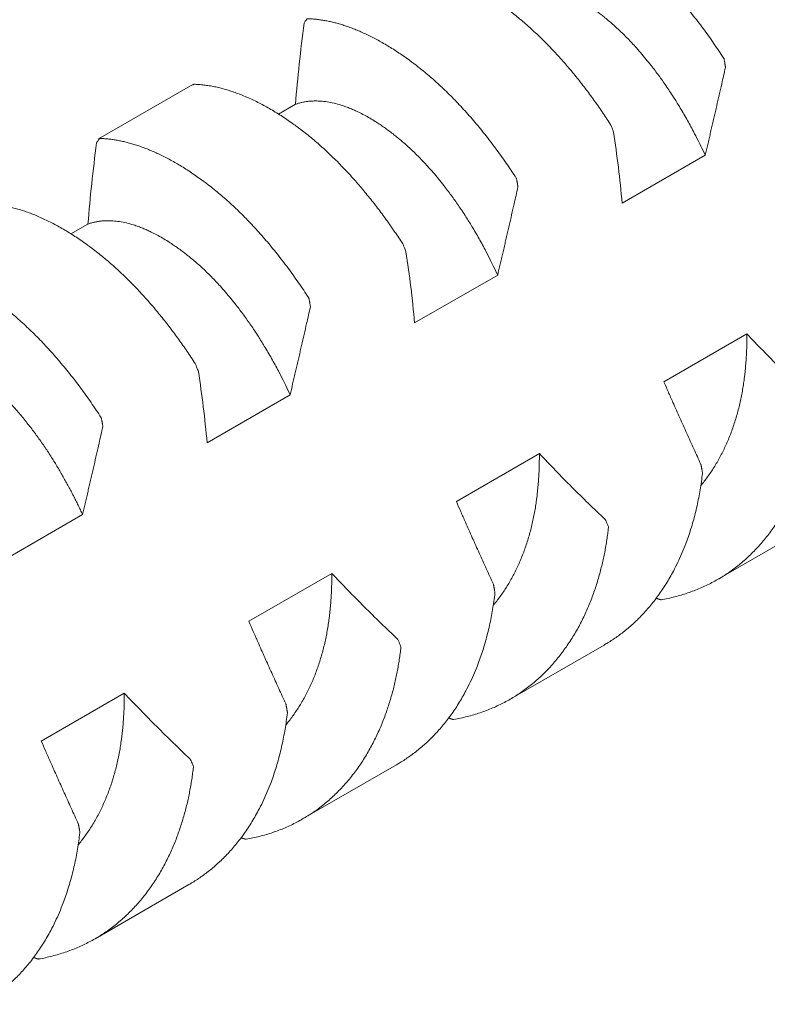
# Model space of a CAD drawing. Header units: millimetres. Extents: x 0 to 594, y 0 to 420.
# Tile 80 of 83: x 518.51 to 523.6, y 375.27 to 381.99. Entities that reach past the tile are written whole.
import ezdxf

# ---------------------------------------------------------------- set-up
doc = ezdxf.new("R2010")
doc.units = ezdxf.units.MM
doc.linetypes.add('K5LT_THIN', pattern=[0])
doc.layers.add('Системный слой', color=7, linetype='Continuous')

# ---------------------------------------------------------------- blocks, each defined once
blk = doc.blocks.new('U3')
at = {"layer": 'Системный слой', "color": 7, "linetype": 'K5LT_THIN', "lineweight": 18}
for p, q in [((519.0462, 381.1733), (519.6889, 381.5444)), ((520.388, 381.4088), (520.2727, 381.3423)), ((523.1802, 381.0613), (522.6145, 380.7347)), ((518.9738, 380.5923), (518.8585, 380.5258)), ((521.2003, 379.9182), (521.766, 380.2448)), ((523.4643, 379.8437), (522.8986, 379.5171)), ((519.7861, 379.1017), (520.3518, 379.4283)), ((522.05, 379.0272), (521.4844, 378.7006)), ((518.3719, 378.2852), (518.9375, 378.6118)), ((523.2651, 378.1692), (523.9052, 378.5387)), ((520.6358, 378.2107), (520.0701, 377.8841)), ((521.8509, 377.3527), (522.491, 377.7222)), ((519.2216, 377.3942), (518.6559, 377.0676)), ((520.4367, 376.5362), (521.0768, 376.9057)), ((519.0225, 375.7197), (519.6625, 376.0893))]:
    blk.add_line(p, q, dxfattribs=at)
for points, knots in [([(523.307, 381.7213), (523.2957, 381.7389), (523.2727, 381.7739), (523.2378, 381.8254), (523.2021, 381.876), (523.1659, 381.9258), (523.1291, 381.9746), (523.0918, 382.0224), (523.0539, 382.0691), (523.0158, 382.1146), (522.9772, 382.1587), (522.9385, 382.2016), (522.8995, 382.243), (522.8603, 382.283), (522.821, 382.3216), (522.7817, 382.3586), (522.7423, 382.3942), (522.7029, 382.4283), (522.6637, 382.4607), (522.6279, 382.4889), (522.6019, 382.5086), (522.5761, 382.5277), (522.547, 382.5486), (522.5083, 382.5752), (522.4698, 382.6003), (522.4317, 382.624), (522.3939, 382.6462), (522.3567, 382.6668), (522.32, 382.686), (522.2841, 382.7035), (522.249, 382.7194), (522.2148, 382.7339), (522.1813, 382.7469), (522.1487, 382.7585), (522.1167, 382.7689), (522.0854, 382.7779), (522.0547, 382.7858), (522.0247, 382.7924), (521.9953, 382.7979), (521.9666, 382.8023), (521.9384, 382.8056), (521.9108, 382.8079), (521.8927, 382.8087), (521.8838, 382.809)], [0, 0, 0, 0, 0.02634, 0.052775, 0.079301, 0.105956, 0.132697, 0.159533, 0.186399, 0.213259, 0.240091, 0.266892, 0.293663, 0.320386, 0.347081, 0.373754, 0.400414, 0.427032, 0.453584, 0.479965, 0.499738, 0.506229, 0.532478, 0.558829, 0.585011, 0.611012, 0.636668, 0.662151, 0.687116, 0.711701, 0.735673, 0.75939, 0.782546, 0.805391, 0.827824, 0.850167, 0.872198, 0.894026, 0.915535, 0.936929, 0.958083, 0.979105, 1, 1, 1, 1]), ([(521.1097, 382.362), (521.121, 382.3617), (521.144, 382.3606), (521.1789, 382.3572), (521.2145, 382.3522), (521.2508, 382.3456), (521.2876, 382.3372), (521.3249, 382.3272), (521.3627, 382.3156), (521.4009, 382.3024), (521.4394, 382.2875), (521.4782, 382.2711), (521.5172, 382.2532), (521.5564, 382.2337), (521.5957, 382.2128), (521.635, 382.1905), (521.6744, 382.1668), (521.7138, 382.1418), (521.753, 382.1155), (521.7888, 382.0904), (521.8147, 382.0714), (521.8406, 382.052), (521.8697, 382.0296), (521.9084, 381.9984), (521.9469, 381.9659), (521.985, 381.9323), (522.0228, 381.8976), (522.06, 381.8619), (522.0967, 381.8255), (522.1326, 381.7885), (522.1677, 381.751), (522.2019, 381.7131), (522.2354, 381.6749), (522.268, 381.6363), (522.3, 381.5974), (522.3313, 381.5582), (522.362, 381.5185), (522.392, 381.4786), (522.4214, 381.4383), (522.4501, 381.3978), (522.4783, 381.357), (522.5059, 381.316), (522.524, 381.2883), (522.5329, 381.2744)], [0, 0, 0, 0, 0.02634, 0.052775, 0.079301, 0.105956, 0.132697, 0.159533, 0.186399, 0.213259, 0.240091, 0.266892, 0.293663, 0.320386, 0.347081, 0.373754, 0.400414, 0.427032, 0.453584, 0.479965, 0.499738, 0.506229, 0.532478, 0.558829, 0.585011, 0.611012, 0.636668, 0.662151, 0.687116, 0.711701, 0.735673, 0.75939, 0.782546, 0.805391, 0.827824, 0.850167, 0.872198, 0.894026, 0.915535, 0.936929, 0.958083, 0.979105, 1, 1, 1, 1]), ([(521.8022, 382.2253), (521.8093, 382.2278), (521.8237, 382.2325), (521.8459, 382.2382), (521.8686, 382.2427), (521.8919, 382.2459), (521.9166, 382.2478), (521.9435, 382.2484), (521.9775, 382.2471), (522.0181, 382.2425), (522.0648, 382.2334), (522.1076, 382.2216), (522.1452, 382.2089), (522.176, 382.197), (522.2051, 382.1846), (522.2366, 382.1699), (522.2716, 382.152), (522.3102, 382.1304), (522.3459, 382.1086), (522.3785, 382.0873), (522.408, 382.067), (522.4377, 382.0456), (522.4654, 382.0246), (522.4853, 382.009), (522.5052, 381.9929), (522.527, 381.9747), (522.5567, 381.9489), (522.5862, 381.9219), (522.6156, 381.8939), (522.6447, 381.8648), (522.6737, 381.8347), (522.7055, 381.8004), (522.7399, 381.7614), (522.7766, 381.7178), (522.8094, 381.6768), (522.8384, 381.6391), (522.8637, 381.6051), (522.8883, 381.5709), (522.9129, 381.5355), (522.9383, 381.4979), (522.9691, 381.4505), (523.0082, 381.3877), (523.0537, 381.3098), (523.096, 381.2321), (523.1278, 381.1703), (523.1545, 381.1161), (523.1704, 381.0825), (523.1802, 381.0613)], [0, 0, 0, 0, 0.019411, 0.038863, 0.058341, 0.077822, 0.097283, 0.118879, 0.142628, 0.177154, 0.211649, 0.246143, 0.269832, 0.291356, 0.31072, 0.330082, 0.35587, 0.381654, 0.407442, 0.426765, 0.446068, 0.465342, 0.484619, 0.499997, 0.503892, 0.523184, 0.542465, 0.561714, 0.580941, 0.600162, 0.619369, 0.638567, 0.663868, 0.688907, 0.713692, 0.731833, 0.74972, 0.767241, 0.784651, 0.803214, 0.823048, 0.853533, 0.892434, 0.93014, 0.957299, 0.973195, 1, 1, 1, 1]), ([(520.4627, 381.9857), (520.4613, 381.9837), (520.4568, 381.9774), (520.4508, 381.9686), (520.4472, 381.9619)], [0.4502849, 0.4502849, 0.4502849, 0.4502849, 0.6666667, 0.9852484, 0.9852484, 0.9852484, 0.9852484]), ([(520.4696, 381.9925), (520.4676, 381.9925), (520.4663, 381.9907), (520.4636, 381.9869), (520.4627, 381.9857)], [0, 0, 0, 0, 0.3333333, 0.4502849, 0.4502849, 0.4502849, 0.4502849]), ([(521.8928, 380.9048), (521.8814, 380.9224), (521.8585, 380.9574), (521.8235, 381.0089), (521.7879, 381.0595), (521.7517, 381.1093), (521.7149, 381.1582), (521.6775, 381.206), (521.6397, 381.2526), (521.6015, 381.2981), (521.563, 381.3422), (521.5242, 381.3851), (521.4852, 381.4265), (521.4461, 381.4665), (521.4068, 381.5051), (521.3674, 381.5421), (521.328, 381.5777), (521.2887, 381.6118), (521.2495, 381.6442), (521.2137, 381.6724), (521.1877, 381.6921), (521.1618, 381.7112), (521.1328, 381.7321), (521.0941, 381.7587), (521.0556, 381.7838), (521.0175, 381.8075), (520.9797, 381.8297), (520.9425, 381.8503), (520.9058, 381.8695), (520.8699, 381.887), (520.8348, 381.9029), (520.8006, 381.9174), (520.7671, 381.9304), (520.7344, 381.942), (520.7025, 381.9524), (520.6712, 381.9614), (520.6405, 381.9693), (520.6105, 381.9759), (520.5811, 381.9814), (520.5524, 381.9858), (520.5242, 381.9891), (520.4966, 381.9914), (520.4785, 381.9922), (520.4696, 381.9925)], [0, 0, 0, 0, 0.02634, 0.052775, 0.079301, 0.105956, 0.132697, 0.159533, 0.186399, 0.213258, 0.240091, 0.266892, 0.293663, 0.320386, 0.347081, 0.373754, 0.400413, 0.427032, 0.453584, 0.479965, 0.499738, 0.506229, 0.532478, 0.558829, 0.585011, 0.611012, 0.636668, 0.662151, 0.687116, 0.711701, 0.735673, 0.75939, 0.782546, 0.805391, 0.827824, 0.850167, 0.872198, 0.894026, 0.915535, 0.936929, 0.958083, 0.979105, 1, 1, 1, 1]), ([(523.318, 381.6597), (523.3188, 381.6606), (523.3184, 381.6629), (523.3177, 381.6671), (523.3168, 381.6723), (523.3159, 381.6779), (523.315, 381.6827), (523.3142, 381.6874), (523.3133, 381.6926), (523.3122, 381.6992), (523.3107, 381.7073), (523.3094, 381.7145), (523.3088, 381.7181), (523.3087, 381.7187), (523.307, 381.7213)], [0.0207323, 0.0207323, 0.0207323, 0.0207323, 0.0428737, 0.0907079, 0.1467335, 0.1992062, 0.2507096, 0.2970704, 0.3612246, 0.4410487, 0.5612865, 0.7459761, 0.9001477, 1, 1, 1, 1]), ([(523.1802, 381.0613), (523.186, 381.086), (523.1947, 381.1231), (523.2063, 381.1729), (523.215, 381.2104), (523.2237, 381.2479), (523.2324, 381.2854), (523.2411, 381.323), (523.2497, 381.3605), (523.2612, 381.4105), (523.2755, 381.4727), (523.2954, 381.56), (523.3095, 381.6223), (523.318, 381.6597)], [0, 0, 0, 0, 0.123718, 0.186012, 0.249454, 0.311365, 0.374222, 0.437076, 0.499829, 0.562449, 0.68732, 0.812104, 1, 1, 1, 1]), ([(519.6913, 381.5402), (519.6913, 381.5403), (519.692, 381.5418), (519.693, 381.5439), (519.6937, 381.5453), (519.6938, 381.5456), (519.6955, 381.5455)], [0.5459292, 0.5459292, 0.5459292, 0.5459292, 0.5612897, 0.7459801, 0.9001506, 1, 1, 1, 1]), ([(519.6955, 381.5455), (519.7068, 381.5452), (519.7297, 381.5441), (519.7647, 381.5407), (519.8003, 381.5357), (519.8366, 381.5291), (519.8734, 381.5207), (519.9107, 381.5108), (519.9485, 381.4991), (519.9867, 381.4859), (520.0252, 381.471), (520.064, 381.4546), (520.103, 381.4367), (520.1422, 381.4172), (520.1814, 381.3963), (520.2208, 381.374), (520.2602, 381.3503), (520.2996, 381.3253), (520.3388, 381.299), (520.3746, 381.2739), (520.4005, 381.2549), (520.4264, 381.2355), (520.4555, 381.2131), (520.4942, 381.1819), (520.5327, 381.1494), (520.5708, 381.1158), (520.6085, 381.0811), (520.6458, 381.0454), (520.6825, 381.009), (520.7183, 380.972), (520.7535, 380.9345), (520.7877, 380.8966), (520.8212, 380.8584), (520.8538, 380.8198), (520.8858, 380.7809), (520.9171, 380.7417), (520.9478, 380.702), (520.9778, 380.6621), (521.0072, 380.6218), (521.0359, 380.5813), (521.0641, 380.5405), (521.0916, 380.4995), (521.1097, 380.4718), (521.1187, 380.4579)], [0, 0, 0, 0, 0.02634, 0.052775, 0.079301, 0.105956, 0.132697, 0.159533, 0.186399, 0.213258, 0.240091, 0.266892, 0.293663, 0.320386, 0.347081, 0.373754, 0.400414, 0.427032, 0.453584, 0.479965, 0.499738, 0.506229, 0.532478, 0.558829, 0.585011, 0.611012, 0.636668, 0.662151, 0.687116, 0.711701, 0.735673, 0.75939, 0.782546, 0.805391, 0.827824, 0.850167, 0.872198, 0.894026, 0.915535, 0.936929, 0.958083, 0.979105, 1, 1, 1, 1]), ([(520.388, 381.4088), (520.3951, 381.4113), (520.4095, 381.416), (520.4316, 381.4217), (520.4544, 381.4262), (520.4777, 381.4294), (520.5023, 381.4313), (520.5293, 381.4319), (520.5633, 381.4306), (520.6039, 381.426), (520.6506, 381.4169), (520.6934, 381.4051), (520.7309, 381.3924), (520.7618, 381.3805), (520.7909, 381.3681), (520.8224, 381.3534), (520.8574, 381.3355), (520.896, 381.3139), (520.9317, 381.2921), (520.9643, 381.2708), (520.9938, 381.2505), (521.0235, 381.2291), (521.0512, 381.2081), (521.071, 381.1925), (521.0909, 381.1764), (521.1128, 381.1582), (521.1425, 381.1324), (521.172, 381.1054), (521.2014, 381.0774), (521.2305, 381.0483), (521.2595, 381.0183), (521.2913, 380.9839), (521.3257, 380.9449), (521.3624, 380.9013), (521.3952, 380.8603), (521.4242, 380.8226), (521.4495, 380.7886), (521.4741, 380.7544), (521.4987, 380.719), (521.5241, 380.6814), (521.5549, 380.634), (521.594, 380.5712), (521.6395, 380.4933), (521.6818, 380.4156), (521.7135, 380.3538), (521.7403, 380.2996), (521.7562, 380.266), (521.766, 380.2448)], [0, 0, 0, 0, 0.019411, 0.038863, 0.058341, 0.077822, 0.097283, 0.118879, 0.142628, 0.177154, 0.211649, 0.246143, 0.269832, 0.291356, 0.31072, 0.330082, 0.35587, 0.381654, 0.407442, 0.426765, 0.446068, 0.465342, 0.484619, 0.499997, 0.503892, 0.523184, 0.542465, 0.561714, 0.580941, 0.600162, 0.619369, 0.638567, 0.663868, 0.688907, 0.713692, 0.731833, 0.74972, 0.767241, 0.784651, 0.803214, 0.823048, 0.853533, 0.892434, 0.93014, 0.957299, 0.973195, 1, 1, 1, 1]), ([(522.5329, 381.2744), (522.5348, 381.2714), (522.5368, 381.2667), (522.5444, 381.248), (522.5517, 381.2295), (522.5553, 381.2194)], [0, 0, 0, 0, 0.3333333, 0.6666667, 0.9852483, 0.9852483, 0.9852483, 0.9852483]), ([(519.0485, 381.1693), (519.047, 381.1672), (519.0426, 381.1609), (519.0365, 381.1521), (519.0329, 381.1454)], [0.4502896, 0.4502896, 0.4502896, 0.4502896, 0.6666667, 0.9852483, 0.9852483, 0.9852483, 0.9852483]), ([(519.0554, 381.176), (519.0534, 381.176), (519.0521, 381.1742), (519.0493, 381.1704), (519.0485, 381.1693)], [0, 0, 0, 0, 0.3333333, 0.4502896, 0.4502896, 0.4502896, 0.4502896]), ([(520.4786, 380.0883), (520.4672, 380.1059), (520.4443, 380.1409), (520.4093, 380.1924), (520.3737, 380.243), (520.3375, 380.2928), (520.3007, 380.3417), (520.2633, 380.3895), (520.2255, 380.4361), (520.1873, 380.4816), (520.1488, 380.5257), (520.11, 380.5686), (520.071, 380.61), (520.0319, 380.65), (519.9926, 380.6886), (519.9532, 380.7256), (519.9138, 380.7612), (519.8745, 380.7953), (519.8353, 380.8277), (519.7995, 380.856), (519.7735, 380.8756), (519.7476, 380.8947), (519.7186, 380.9156), (519.6799, 380.9422), (519.6414, 380.9673), (519.6033, 380.991), (519.5655, 381.0132), (519.5282, 381.0338), (519.4916, 381.053), (519.4557, 381.0705), (519.4206, 381.0864), (519.3863, 381.1009), (519.3529, 381.1139), (519.3202, 381.1255), (519.2882, 381.1359), (519.257, 381.1449), (519.2263, 381.1528), (519.1963, 381.1594), (519.1669, 381.1649), (519.1382, 381.1693), (519.11, 381.1727), (519.0824, 381.1749), (519.0643, 381.1757), (519.0554, 381.176)], [0, 0, 0, 0, 0.02634, 0.052775, 0.079301, 0.105956, 0.132697, 0.159533, 0.186399, 0.213259, 0.240091, 0.266892, 0.293663, 0.320386, 0.347081, 0.373754, 0.400414, 0.427032, 0.453584, 0.479965, 0.499738, 0.506229, 0.532478, 0.558829, 0.585011, 0.611012, 0.636668, 0.662151, 0.687116, 0.711701, 0.735673, 0.75939, 0.782546, 0.805391, 0.827824, 0.850167, 0.872198, 0.894027, 0.915535, 0.936929, 0.958083, 0.979105, 1, 1, 1, 1]), ([(521.9038, 380.8432), (521.9045, 380.8441), (521.9042, 380.8464), (521.9035, 380.8506), (521.9026, 380.8558), (521.9016, 380.8614), (521.9008, 380.8663), (521.9, 380.8709), (521.8991, 380.8761), (521.898, 380.8827), (521.8965, 380.8908), (521.8952, 380.898), (521.8946, 380.9016), (521.8945, 380.9022), (521.8928, 380.9048)], [0.0207323, 0.0207323, 0.0207323, 0.0207323, 0.0428738, 0.0907081, 0.1467339, 0.1992067, 0.2507103, 0.2970711, 0.3612256, 0.4410501, 0.5612884, 0.7459785, 0.9001495, 1, 1, 1, 1]), ([(521.766, 380.2448), (521.7718, 380.2695), (521.7804, 380.3066), (521.7921, 380.3564), (521.8008, 380.3939), (521.8095, 380.4314), (521.8182, 380.4689), (521.8269, 380.5065), (521.8355, 380.544), (521.847, 380.594), (521.8613, 380.6562), (521.8812, 380.7435), (521.8953, 380.8058), (521.9038, 380.8432)], [0, 0, 0, 0, 0.123718, 0.186012, 0.249454, 0.311365, 0.374222, 0.437076, 0.499829, 0.562449, 0.68732, 0.812104, 1, 1, 1, 1]), ([(518.2813, 380.729), (518.2926, 380.7287), (518.3155, 380.7276), (518.3505, 380.7242), (518.3861, 380.7192), (518.4223, 380.7126), (518.4592, 380.7042), (518.4965, 380.6943), (518.5343, 380.6826), (518.5725, 380.6694), (518.611, 380.6545), (518.6498, 380.6381), (518.6888, 380.6202), (518.728, 380.6007), (518.7672, 380.5798), (518.8066, 380.5575), (518.846, 380.5338), (518.8854, 380.5088), (518.9246, 380.4825), (518.9604, 380.4574), (518.9863, 380.4384), (519.0122, 380.419), (519.0413, 380.3966), (519.0799, 380.3654), (519.1184, 380.3329), (519.1566, 380.2993), (519.1943, 380.2646), (519.2316, 380.2289), (519.2683, 380.1925), (519.3041, 380.1555), (519.3392, 380.118), (519.3735, 380.0801), (519.407, 380.0419), (519.4396, 380.0034), (519.4716, 379.9644), (519.5029, 379.9252), (519.5336, 379.8855), (519.5636, 379.8456), (519.5929, 379.8053), (519.6217, 379.7648), (519.6498, 379.724), (519.6774, 379.683), (519.6955, 379.6553), (519.7045, 379.6414)], [0, 0, 0, 0, 0.02634, 0.052775, 0.079301, 0.105956, 0.132697, 0.159533, 0.186399, 0.213259, 0.240091, 0.266892, 0.293663, 0.320386, 0.347081, 0.373754, 0.400414, 0.427032, 0.453584, 0.479965, 0.499738, 0.506229, 0.532478, 0.558829, 0.585011, 0.611012, 0.636668, 0.662151, 0.687116, 0.711701, 0.735673, 0.75939, 0.782546, 0.805391, 0.827824, 0.850167, 0.872198, 0.894026, 0.915535, 0.936929, 0.958083, 0.979105, 1, 1, 1, 1]), ([(518.9738, 380.5923), (518.9809, 380.5948), (518.9953, 380.5995), (519.0174, 380.6052), (519.0402, 380.6097), (519.0635, 380.6129), (519.0881, 380.6148), (519.1151, 380.6154), (519.1491, 380.6141), (519.1897, 380.6095), (519.2363, 380.6004), (519.2792, 380.5886), (519.3167, 380.5759), (519.3476, 380.564), (519.3767, 380.5516), (519.4082, 380.5369), (519.4432, 380.519), (519.4818, 380.4974), (519.5174, 380.4756), (519.5501, 380.4543), (519.5796, 380.434), (519.6092, 380.4126), (519.637, 380.3916), (519.6568, 380.376), (519.6767, 380.3599), (519.6986, 380.3417), (519.7283, 380.3159), (519.7578, 380.2889), (519.7872, 380.2609), (519.8163, 380.2318), (519.8453, 380.2018), (519.8771, 380.1674), (519.9115, 380.1285), (519.9482, 380.0848), (519.981, 380.0438), (520.01, 380.0061), (520.0353, 379.9721), (520.0599, 379.9379), (520.0845, 379.9025), (520.1099, 379.8649), (520.1407, 379.8175), (520.1798, 379.7547), (520.2253, 379.6768), (520.2676, 379.5992), (520.2993, 379.5373), (520.3261, 379.4831), (520.342, 379.4495), (520.3518, 379.4283)], [0, 0, 0, 0, 0.019411, 0.038863, 0.058341, 0.077822, 0.097283, 0.118879, 0.142628, 0.177154, 0.211649, 0.246143, 0.269832, 0.291356, 0.31072, 0.330082, 0.35587, 0.381654, 0.407442, 0.426765, 0.446068, 0.465342, 0.484619, 0.499997, 0.503892, 0.523184, 0.542465, 0.561713, 0.580941, 0.600162, 0.619369, 0.638567, 0.663868, 0.688906, 0.713692, 0.731833, 0.74972, 0.767241, 0.784651, 0.803214, 0.823048, 0.853533, 0.892434, 0.93014, 0.957299, 0.973195, 1, 1, 1, 1]), ([(521.1187, 380.4579), (521.1206, 380.4549), (521.1226, 380.4502), (521.1301, 380.4315), (521.1375, 380.413), (521.1411, 380.4029)], [0, 0, 0, 0, 0.3333333, 0.6666667, 0.9852484, 0.9852484, 0.9852484, 0.9852484]), ([(519.0644, 379.2718), (519.053, 379.2894), (519.0301, 379.3244), (518.9951, 379.3759), (518.9595, 379.4266), (518.9233, 379.4763), (518.8865, 379.5252), (518.8491, 379.573), (518.8113, 379.6196), (518.7731, 379.6651), (518.7346, 379.7092), (518.6958, 379.7521), (518.6568, 379.7935), (518.6177, 379.8335), (518.5784, 379.8721), (518.539, 379.9091), (518.4996, 379.9447), (518.4603, 379.9788), (518.4211, 380.0112), (518.3852, 380.0395), (518.3593, 380.0591), (518.3334, 380.0782), (518.3043, 380.0991), (518.2657, 380.1257), (518.2272, 380.1508), (518.1891, 380.1745), (518.1513, 380.1967), (518.114, 380.2174), (518.0773, 380.2365), (518.0415, 380.254), (518.0064, 380.2699), (517.9721, 380.2844), (517.9386, 380.2974), (517.906, 380.309), (517.874, 380.3194), (517.8427, 380.3284), (517.812, 380.3363), (517.7821, 380.3429), (517.7527, 380.3485), (517.7239, 380.3528), (517.6958, 380.3562), (517.6682, 380.3584), (517.6501, 380.3592), (517.6411, 380.3595)], [0, 0, 0, 0, 0.02634, 0.052775, 0.079301, 0.105956, 0.132697, 0.159533, 0.186399, 0.213258, 0.240091, 0.266892, 0.293663, 0.320386, 0.347081, 0.373754, 0.400413, 0.427032, 0.453584, 0.479964, 0.499738, 0.506229, 0.532478, 0.558829, 0.58501, 0.611012, 0.636668, 0.662151, 0.687116, 0.711701, 0.735673, 0.75939, 0.782546, 0.805391, 0.827824, 0.850167, 0.872198, 0.894026, 0.915535, 0.936929, 0.958083, 0.979105, 1, 1, 1, 1]), ([(520.3518, 379.4283), (520.3575, 379.453), (520.3662, 379.4901), (520.3778, 379.5399), (520.3866, 379.5774), (520.3953, 379.615), (520.4039, 379.6524), (520.4126, 379.69), (520.4213, 379.7275), (520.4328, 379.7775), (520.4471, 379.8397), (520.467, 379.927), (520.4811, 379.9893), (520.4896, 380.0267)], [0, 0, 0, 0, 0.123718, 0.186012, 0.249454, 0.311365, 0.374222, 0.437076, 0.499829, 0.562449, 0.68732, 0.812104, 1, 1, 1, 1]), ([(520.4896, 380.0267), (520.4903, 380.0276), (520.4899, 380.0299), (520.4893, 380.0341), (520.4884, 380.0393), (520.4874, 380.0449), (520.4866, 380.0498), (520.4858, 380.0544), (520.4849, 380.0596), (520.4838, 380.0662), (520.4823, 380.0743), (520.481, 380.0815), (520.4804, 380.0851), (520.4802, 380.0857), (520.4786, 380.0883)], [0.0207323, 0.0207323, 0.0207323, 0.0207323, 0.0428736, 0.0907077, 0.1467332, 0.1992057, 0.2507091, 0.2970697, 0.3612239, 0.441048, 0.5612857, 0.7459754, 0.9001472, 1, 1, 1, 1]), ([(523.4643, 379.8437), (523.4644, 379.8271), (523.4642, 379.7942), (523.4631, 379.7455), (523.461, 379.6978), (523.4579, 379.6512), (523.454, 379.6057), (523.4499, 379.5669), (523.4463, 379.5377), (523.4424, 379.5088), (523.4371, 379.4745), (523.4295, 379.4316), (523.4209, 379.389), (523.4111, 379.3467), (523.4003, 379.3048), (523.3883, 379.2634), (523.3753, 379.2225), (523.3613, 379.1823), (523.3462, 379.1428), (523.33, 379.1042), (523.3129, 379.0664), (523.2949, 379.0297), (523.2759, 378.9939), (523.256, 378.9591), (523.2352, 378.9254), (523.2135, 378.8928), (523.1911, 378.8613), (523.1699, 378.8337), (523.1562, 378.8168), (523.1503, 378.8098)], [0, 0, 0, 0, 0.0203909, 0.0406136, 0.0606482, 0.0803478, 0.0997845, 0.1189127, 0.1306786, 0.1379115, 0.1569538, 0.1761257, 0.1954431, 0.2148512, 0.23438, 0.2539811, 0.2736429, 0.2933116, 0.3129434, 0.3325295, 0.3520452, 0.371509, 0.3908925, 0.4102424, 0.4295413, 0.448809, 0.4680321, 0.4872502, 0.5011568, 0.5011568, 0.5011568, 0.5011568]), ([(517.5595, 379.7758), (517.5666, 379.7783), (517.5809, 379.783), (517.6029, 379.7887), (517.6255, 379.7931), (517.6487, 379.7963), (517.6725, 379.7982), (517.6969, 379.7989), (517.7217, 379.7982), (517.7471, 379.7963), (517.7729, 379.793), (517.7991, 379.7884), (517.8258, 379.7826), (517.8527, 379.7755), (517.8801, 379.7671), (517.9077, 379.7575), (517.9356, 379.7466), (517.9638, 379.7345), (517.9921, 379.7212), (518.0207, 379.7068), (518.0493, 379.6912), (518.0781, 379.6745), (518.1068, 379.6568), (518.1356, 379.638), (518.1643, 379.6183), (518.1929, 379.5977), (518.221, 379.5765), (518.24, 379.5616), (518.259, 379.5463), (518.2785, 379.5302), (518.307, 379.5056), (518.3357, 379.4798), (518.3643, 379.4527), (518.393, 379.4246), (518.4214, 379.3954), (518.4497, 379.3652), (518.4776, 379.3343), (518.5051, 379.3027), (518.5321, 379.2704), (518.5585, 379.2377), (518.5843, 379.2046), (518.6096, 379.1712), (518.6342, 379.1374), (518.6583, 379.1034), (518.6817, 379.0693), (518.7043, 379.0353), (518.7261, 379.0013), (518.7472, 378.9677), (518.7676, 378.9343), (518.7871, 378.9012), (518.806, 378.8684), (518.8244, 378.8357), (518.8421, 378.8031), (518.8593, 378.7709), (518.8759, 378.7388), (518.8919, 378.707), (518.9076, 378.6752), (518.9228, 378.6435), (518.9327, 378.6224), (518.9375, 378.6118)], [0, 0, 0, 0, 0.019523, 0.039003, 0.058455, 0.077893, 0.097344, 0.116789, 0.136218, 0.15561, 0.174983, 0.194331, 0.213659, 0.232954, 0.252243, 0.271527, 0.290806, 0.310075, 0.329351, 0.348615, 0.367854, 0.387025, 0.406147, 0.425188, 0.44418, 0.463093, 0.48194, 0.49977, 0.500697, 0.519472, 0.538386, 0.557445, 0.576579, 0.595704, 0.614745, 0.6337, 0.652425, 0.670972, 0.689214, 0.70731, 0.725068, 0.742625, 0.759889, 0.777064, 0.79388, 0.810435, 0.826538, 0.842454, 0.857903, 0.873075, 0.887885, 0.902604, 0.917045, 0.931295, 0.94526, 0.959129, 0.972826, 0.986447, 1, 1, 1, 1]), ([(519.7045, 379.6414), (519.7064, 379.6384), (519.7084, 379.6337), (519.7159, 379.615), (519.7233, 379.5965), (519.7269, 379.5864)], [0, 0, 0, 0, 0.3333333, 0.6666667, 0.985248, 0.985248, 0.985248, 0.985248]), ([(522.8986, 379.5171), (522.9088, 379.4937), (522.9293, 379.4469), (522.9655, 379.3647), (523.0074, 379.2706), (523.0548, 379.1649), (523.1026, 379.0594), (523.1346, 378.989), (523.1507, 378.9538)], [0, 0, 0, 0, 0.124073, 0.24903, 0.437214, 0.624852, 0.812078, 1, 1, 1, 1]), ([(523.2651, 378.1692), (523.2774, 378.1763), (523.3021, 378.1912), (523.3387, 378.2153), (523.375, 378.2412), (523.4107, 378.2689), (523.4457, 378.2984), (523.4798, 378.3296), (523.5131, 378.3623), (523.5453, 378.3966), (523.5763, 378.4322), (523.6061, 378.469), (523.6345, 378.5069), (523.6616, 378.5458), (523.6873, 378.5856), (523.7116, 378.626), (523.7346, 378.6672), (523.7562, 378.7089), (523.7764, 378.7511), (523.7952, 378.7934), (523.8127, 378.8358), (523.8288, 378.8781), (523.8437, 378.9204), (523.8573, 378.9624), (523.8699, 379.0045), (523.8814, 379.0465), (523.8918, 379.0885), (523.9013, 379.1304), (523.9099, 379.1722), (523.9176, 379.2139), (523.9244, 379.2557), (523.9304, 379.2974), (523.9339, 379.3253), (523.9356, 379.3393)], [0.2437969, 0.2437969, 0.2437969, 0.2437969, 0.2698818, 0.2966667, 0.3237153, 0.3509672, 0.3783814, 0.4058261, 0.4332216, 0.4605283, 0.4875882, 0.514442, 0.5409384, 0.5672667, 0.5931798, 0.6188258, 0.6440768, 0.6692083, 0.6938625, 0.7181535, 0.74182, 0.7652275, 0.7880286, 0.8104719, 0.8324304, 0.8542613, 0.8757323, 0.8969767, 0.9178787, 0.9386677, 0.9592261, 0.9796666, 1, 1, 1, 1]), ([(519.0753, 379.2103), (519.0761, 379.2111), (519.0757, 379.2134), (519.075, 379.2176), (519.0742, 379.2228), (519.0732, 379.2284), (519.0724, 379.2333), (519.0716, 379.238), (519.0707, 379.2431), (519.0695, 379.2497), (519.0681, 379.2579), (519.0668, 379.265), (519.0661, 379.2686), (519.066, 379.2692), (519.0644, 379.2718)], [0.0207323, 0.0207323, 0.0207323, 0.0207323, 0.0428738, 0.0907081, 0.1467339, 0.1992067, 0.2507103, 0.2970711, 0.3612257, 0.4410501, 0.5612884, 0.7459786, 0.9001495, 1, 1, 1, 1]), ([(518.9375, 378.6118), (518.9433, 378.6365), (518.952, 378.6736), (518.9636, 378.7234), (518.9723, 378.7609), (518.9811, 378.7985), (518.9897, 378.8359), (518.9984, 378.8735), (519.0071, 378.911), (519.0186, 378.961), (519.0328, 379.0232), (519.0527, 379.1105), (519.0669, 379.1728), (519.0753, 379.2103)], [0, 0, 0, 0, 0.123718, 0.186012, 0.249454, 0.311365, 0.374222, 0.437076, 0.499829, 0.562449, 0.68732, 0.812104, 1, 1, 1, 1]), ([(522.05, 379.0272), (522.0501, 379.0106), (522.05, 378.9777), (522.0489, 378.929), (522.0467, 378.8813), (522.0437, 378.8347), (522.0398, 378.7892), (522.0357, 378.7504), (522.0321, 378.7212), (522.0281, 378.6923), (522.0229, 378.658), (522.0153, 378.6151), (522.0066, 378.5725), (521.9969, 378.5302), (521.9861, 378.4883), (521.9741, 378.4469), (521.9611, 378.406), (521.9471, 378.3658), (521.9319, 378.3263), (521.9158, 378.2877), (521.8987, 378.2499), (521.8807, 378.2132), (521.8617, 378.1774), (521.8418, 378.1426), (521.821, 378.1089), (521.7993, 378.0763), (521.7769, 378.0448), (521.7557, 378.0172), (521.742, 378.0003), (521.7361, 377.9933)], [0, 0, 0, 0, 0.0203909, 0.0406136, 0.0606482, 0.0803478, 0.0997845, 0.1189127, 0.1306786, 0.1379115, 0.1569537, 0.1761257, 0.195443, 0.2148512, 0.23438, 0.2539811, 0.2736428, 0.2933115, 0.3129433, 0.3325294, 0.3520452, 0.371509, 0.3908925, 0.4102424, 0.4295413, 0.4488089, 0.4680321, 0.4872502, 0.5011568, 0.5011568, 0.5011568, 0.5011568]), ([(523.1507, 378.9538), (523.1514, 378.9531), (523.1519, 378.9508), (523.1526, 378.9466), (523.1536, 378.9414), (523.1546, 378.9358), (523.1555, 378.931), (523.1563, 378.9263), (523.1572, 378.9213), (523.1584, 378.9147), (523.1598, 378.9066), (523.161, 378.8994), (523.1617, 378.8958), (523.1618, 378.8951), (523.1615, 378.8924)], [0.0207444, 0.0207444, 0.0207444, 0.0207444, 0.0428984, 0.0907388, 0.1467589, 0.1992147, 0.2507967, 0.297269, 0.360985, 0.4401081, 0.5595803, 0.7441919, 0.8989798, 1, 1, 1, 1]), ([(523.1615, 378.8924), (523.1593, 378.8736), (523.1545, 378.8362), (523.1459, 378.7807), (523.136, 378.7259), (523.1248, 378.6717), (523.1122, 378.6183), (523.0982, 378.5657), (523.0828, 378.5139), (523.0662, 378.4632), (523.0462, 378.4079), (523.0224, 378.3487), (522.9942, 378.2862), (522.9663, 378.2309), (522.9394, 378.1823), (522.9141, 378.14), (522.8877, 378.0991), (522.8602, 378.0597), (522.8318, 378.0218), (522.8025, 377.9856), (522.7724, 377.951), (522.7417, 377.9182), (522.7104, 377.8871), (522.6786, 377.8578), (522.6464, 377.8301), (522.6139, 377.8042), (522.5811, 377.78), (522.5484, 377.7575), (522.5183, 377.7384), (522.4991, 377.727), (522.491, 377.7222)], [0, 0, 0, 0, 0.0273479, 0.0546132, 0.0818229, 0.1089974, 0.136186, 0.1633566, 0.1905029, 0.2175968, 0.2446688, 0.2806773, 0.3166161, 0.3524805, 0.3793091, 0.4060938, 0.4328036, 0.4594889, 0.4860263, 0.512426, 0.5385629, 0.5645844, 0.5902876, 0.6157868, 0.6409694, 0.6660409, 0.6906406, 0.7148832, 0.7385524, 0.7559243, 0.7559243, 0.7559243, 0.7559243]), ([(521.4844, 378.7006), (521.4945, 378.6772), (521.5151, 378.6304), (521.5513, 378.5482), (521.5932, 378.4541), (521.6406, 378.3484), (521.6884, 378.2429), (521.7204, 378.1725), (521.7365, 378.1373)], [0, 0, 0, 0, 0.124073, 0.24903, 0.437214, 0.624852, 0.812078, 1, 1, 1, 1]), ([(522.5213, 378.5228), (522.5217, 378.526), (522.52, 378.5303), (522.5135, 378.5459), (522.5062, 378.5632), (522.5016, 378.5738), (522.4991, 378.5776)], [0, 0, 0, 0, 0.3180878, 0.6361756, 0.8583978, 0.9852369, 0.9852369, 0.9852369, 0.9852369]), ([(521.8508, 377.3527), (521.8632, 377.3598), (521.8879, 377.3747), (521.9245, 377.3988), (521.9608, 377.4247), (521.9965, 377.4524), (522.0315, 377.4819), (522.0656, 377.5131), (522.0989, 377.5458), (522.1311, 377.5801), (522.1621, 377.6157), (522.1919, 377.6525), (522.2203, 377.6904), (522.2474, 377.7293), (522.2731, 377.7691), (522.2974, 377.8095), (522.3204, 377.8507), (522.342, 377.8924), (522.3622, 377.9346), (522.381, 377.9769), (522.3985, 378.0193), (522.4146, 378.0616), (522.4295, 378.1039), (522.4431, 378.1459), (522.4557, 378.188), (522.4671, 378.23), (522.4776, 378.272), (522.4871, 378.3139), (522.4957, 378.3557), (522.5034, 378.3974), (522.5102, 378.4392), (522.5162, 378.4809), (522.5197, 378.5088), (522.5213, 378.5228)], [0.243797, 0.243797, 0.243797, 0.243797, 0.2698819, 0.2966668, 0.3237154, 0.3509673, 0.3783815, 0.4058262, 0.4332217, 0.4605284, 0.4875883, 0.5144421, 0.5409384, 0.5672667, 0.5931799, 0.6188259, 0.6440769, 0.6692084, 0.6938626, 0.7181535, 0.74182, 0.7652276, 0.7880287, 0.8104719, 0.8324304, 0.8542613, 0.8757323, 0.8969767, 0.9178787, 0.9386677, 0.9592261, 0.9796666, 1, 1, 1, 1]), ([(520.6358, 378.2107), (520.6359, 378.1941), (520.6358, 378.1612), (520.6346, 378.1125), (520.6325, 378.0648), (520.6295, 378.0182), (520.6256, 377.9727), (520.6215, 377.9339), (520.6178, 377.9047), (520.6139, 377.8758), (520.6087, 377.8415), (520.6011, 377.7986), (520.5924, 377.756), (520.5827, 377.7137), (520.5718, 377.6718), (520.5599, 377.6304), (520.5469, 377.5895), (520.5328, 377.5493), (520.5177, 377.5098), (520.5016, 377.4712), (520.4845, 377.4334), (520.4664, 377.3967), (520.4474, 377.3609), (520.4275, 377.3262), (520.4068, 377.2924), (520.3851, 377.2598), (520.3627, 377.2283), (520.3415, 377.2007), (520.3277, 377.1838), (520.3219, 377.1768)], [0, 0, 0, 0, 0.0203909, 0.0406136, 0.0606482, 0.0803478, 0.0997845, 0.1189127, 0.1306786, 0.1379115, 0.1569537, 0.1761257, 0.1954431, 0.2148512, 0.23438, 0.2539811, 0.2736428, 0.2933116, 0.3129434, 0.3325294, 0.3520452, 0.371509, 0.3908925, 0.4102424, 0.4295413, 0.4488089, 0.4680321, 0.4872502, 0.5011568, 0.5011568, 0.5011568, 0.5011568]), ([(522.8803, 378.0312), (522.896, 378.0339), (522.927, 378.04), (522.9727, 378.0507), (523.0176, 378.063), (523.0614, 378.0769), (523.1042, 378.0923), (523.1459, 378.1092), (523.1865, 378.1276), (523.2263, 378.1475), (523.2522, 378.1617), (523.2651, 378.1692)], [0, 0, 0, 0, 0.0271172, 0.0543051, 0.0815275, 0.1087174, 0.1358386, 0.1628456, 0.1897707, 0.2165683, 0.2437969, 0.2437969, 0.2437969, 0.2437969]), ([(521.7472, 378.0759), (521.7451, 378.0571), (521.7403, 378.0197), (521.7317, 377.9642), (521.7218, 377.9094), (521.7106, 377.8553), (521.6979, 377.8018), (521.684, 377.7492), (521.6686, 377.6975), (521.652, 377.6467), (521.632, 377.5914), (521.6082, 377.5322), (521.58, 377.4697), (521.5521, 377.4144), (521.5252, 377.3658), (521.4999, 377.3235), (521.4735, 377.2826), (521.446, 377.2432), (521.4176, 377.2053), (521.3883, 377.1691), (521.3582, 377.1345), (521.3275, 377.1017), (521.2962, 377.0706), (521.2644, 377.0413), (521.2322, 377.0136), (521.1997, 376.9877), (521.1669, 376.9635), (521.1342, 376.941), (521.1041, 376.9219), (521.0849, 376.9105), (521.0768, 376.9057)], [0, 0, 0, 0, 0.0273479, 0.0546132, 0.0818229, 0.1089974, 0.136186, 0.1633566, 0.1905029, 0.2175968, 0.2446688, 0.2806773, 0.3166161, 0.3524804, 0.379309, 0.4060938, 0.4328035, 0.4594889, 0.4860263, 0.512426, 0.5385628, 0.5645844, 0.5902875, 0.6157868, 0.6409693, 0.6660408, 0.6906405, 0.7148831, 0.7385523, 0.7559242, 0.7559242, 0.7559242, 0.7559242]), ([(521.7365, 378.1373), (521.7372, 378.1366), (521.7376, 378.1343), (521.7384, 378.1301), (521.7394, 378.1249), (521.7404, 378.1193), (521.7413, 378.1145), (521.7421, 378.1098), (521.743, 378.1048), (521.7442, 378.0982), (521.7456, 378.0901), (521.7468, 378.0829), (521.7475, 378.0793), (521.7476, 378.0786), (521.7472, 378.0759)], [0.0207443, 0.0207443, 0.0207443, 0.0207443, 0.0428983, 0.0907386, 0.1467586, 0.1992142, 0.2507962, 0.2972684, 0.3609839, 0.4401065, 0.5595779, 0.7441888, 0.8989774, 1, 1, 1, 1]), ([(522.8453, 378.04), (522.8472, 378.0409), (522.8517, 378.0394), (522.857, 378.0375), (522.8607, 378.0362), (522.8629, 378.0355), (522.8642, 378.035), (522.865, 378.0348), (522.8657, 378.0346), (522.8663, 378.0343), (522.8669, 378.0341), (522.8673, 378.034), (522.8676, 378.0339), (522.8677, 378.0339), (522.868, 378.0338), (522.8683, 378.0337), (522.8688, 378.0335), (522.8693, 378.0333), (522.8699, 378.0331), (522.8704, 378.0329), (522.8709, 378.0328), (522.8712, 378.0327), (522.8714, 378.0326), (522.8715, 378.0326), (522.8717, 378.0325), (522.8721, 378.0324), (522.8728, 378.0321), (522.8735, 378.0319), (522.874, 378.0317), (522.8743, 378.0317), (522.8744, 378.0316), (522.8746, 378.0315), (522.875, 378.0314), (522.8755, 378.0312), (522.8764, 378.0309), (522.8771, 378.0307), (522.8772, 378.0307), (522.8803, 378.0312)], [0.2348677, 0.2348677, 0.2348677, 0.2348677, 0.3272358, 0.4143747, 0.467849, 0.5095071, 0.529994, 0.5456633, 0.5570778, 0.5730754, 0.5868352, 0.5971593, 0.604639, 0.6120972, 0.6211239, 0.628734, 0.6378385, 0.6474004, 0.6605221, 0.6746087, 0.6879804, 0.7001679, 0.7094831, 0.7198471, 0.729965, 0.7430569, 0.7548873, 0.7672846, 0.7775966, 0.7847489, 0.7914095, 0.7977941, 0.8093495, 0.8287426, 0.8655838, 0.9245331, 1, 1, 1, 1]), ([(520.0701, 377.8841), (520.0803, 377.8607), (520.1009, 377.8139), (520.1371, 377.7317), (520.179, 377.6376), (520.2264, 377.5319), (520.2741, 377.4264), (520.3062, 377.356), (520.3223, 377.3208)], [0, 0, 0, 0, 0.124073, 0.24903, 0.437214, 0.624852, 0.812078, 1, 1, 1, 1]), ([(521.1071, 377.7063), (521.1075, 377.7095), (521.1057, 377.7138), (521.0993, 377.7294), (521.092, 377.7467), (521.0874, 377.7573), (521.0849, 377.7611)], [0, 0, 0, 0, 0.3181001, 0.6362002, 0.8584225, 0.9852372, 0.9852372, 0.9852372, 0.9852372]), ([(520.4366, 376.5362), (520.449, 376.5433), (520.4737, 376.5582), (520.5103, 376.5823), (520.5466, 376.6082), (520.5822, 376.6359), (520.6172, 376.6654), (520.6514, 376.6966), (520.6847, 376.7293), (520.7169, 376.7636), (520.7479, 376.7992), (520.7776, 376.836), (520.8061, 376.8739), (520.8332, 376.9128), (520.8589, 376.9526), (520.8832, 376.993), (520.9062, 377.0342), (520.9278, 377.0759), (520.948, 377.1181), (520.9668, 377.1604), (520.9843, 377.2028), (521.0004, 377.2451), (521.0153, 377.2874), (521.0289, 377.3294), (521.0415, 377.3715), (521.0529, 377.4135), (521.0634, 377.4555), (521.0729, 377.4974), (521.0815, 377.5392), (521.0892, 377.5809), (521.096, 377.6227), (521.102, 377.6644), (521.1055, 377.6923), (521.1071, 377.7063)], [0.2437969, 0.2437969, 0.2437969, 0.2437969, 0.2698818, 0.2966667, 0.3237153, 0.3509672, 0.3783814, 0.4058261, 0.4332216, 0.4605283, 0.4875882, 0.514442, 0.5409383, 0.5672667, 0.5931798, 0.6188258, 0.6440768, 0.6692083, 0.6938625, 0.7181534, 0.74182, 0.7652275, 0.7880286, 0.8104719, 0.8324304, 0.8542613, 0.8757323, 0.8969767, 0.9178787, 0.9386677, 0.9592261, 0.9796666, 1, 1, 1, 1]), ([(519.2216, 377.3942), (519.2217, 377.3776), (519.2216, 377.3447), (519.2204, 377.296), (519.2183, 377.2483), (519.2153, 377.2017), (519.2114, 377.1562), (519.2072, 377.1174), (519.2036, 377.0882), (519.1997, 377.0593), (519.1945, 377.025), (519.1869, 376.9821), (519.1782, 376.9395), (519.1685, 376.8972), (519.1576, 376.8553), (519.1457, 376.8139), (519.1327, 376.773), (519.1186, 376.7328), (519.1035, 376.6933), (519.0874, 376.6547), (519.0703, 376.617), (519.0522, 376.5802), (519.0332, 376.5444), (519.0133, 376.5097), (518.9925, 376.476), (518.9709, 376.4433), (518.9484, 376.4118), (518.9273, 376.3842), (518.9135, 376.3673), (518.9077, 376.3603)], [0, 0, 0, 0, 0.0203909, 0.0406136, 0.0606482, 0.0803478, 0.0997845, 0.1189127, 0.1306786, 0.1379115, 0.1569537, 0.1761257, 0.195443, 0.2148512, 0.23438, 0.2539811, 0.2736428, 0.2933116, 0.3129433, 0.3325294, 0.3520452, 0.371509, 0.3908925, 0.4102424, 0.4295413, 0.4488089, 0.4680321, 0.4872502, 0.5011568, 0.5011568, 0.5011568, 0.5011568]), ([(521.4661, 377.2147), (521.4817, 377.2174), (521.5128, 377.2235), (521.5585, 377.2342), (521.6034, 377.2465), (521.6472, 377.2604), (521.69, 377.2758), (521.7317, 377.2927), (521.7723, 377.3111), (521.8121, 377.331), (521.838, 377.3452), (521.8508, 377.3527)], [0, 0, 0, 0, 0.0271172, 0.0543051, 0.0815275, 0.1087174, 0.1358387, 0.1628457, 0.1897707, 0.2165683, 0.243797, 0.243797, 0.243797, 0.243797]), ([(520.3223, 377.3208), (520.323, 377.3201), (520.3234, 377.3178), (520.3242, 377.3136), (520.3252, 377.3084), (520.3262, 377.3028), (520.327, 377.298), (520.3279, 377.2934), (520.3288, 377.2883), (520.3299, 377.2817), (520.3314, 377.2736), (520.3326, 377.2664), (520.3332, 377.2628), (520.3333, 377.2621), (520.333, 377.2594)], [0.0207445, 0.0207445, 0.0207445, 0.0207445, 0.0428985, 0.0907391, 0.1467593, 0.1992153, 0.2507974, 0.2972698, 0.3609858, 0.4401089, 0.5595813, 0.744193, 0.8989806, 1, 1, 1, 1]), ([(520.333, 377.2594), (520.3309, 377.2406), (520.3261, 377.2032), (520.3175, 377.1477), (520.3076, 377.0929), (520.2964, 377.0388), (520.2837, 376.9853), (520.2698, 376.9327), (520.2544, 376.881), (520.2378, 376.8302), (520.2178, 376.7749), (520.194, 376.7157), (520.1657, 376.6532), (520.1379, 376.5979), (520.111, 376.5493), (520.0857, 376.507), (520.0593, 376.4661), (520.0318, 376.4267), (520.0033, 376.3888), (519.9741, 376.3526), (519.944, 376.318), (519.9133, 376.2852), (519.882, 376.2541), (519.8502, 376.2248), (519.818, 376.1971), (519.7855, 376.1712), (519.7527, 376.147), (519.72, 376.1245), (519.6899, 376.1054), (519.6707, 376.094), (519.6625, 376.0893)], [0, 0, 0, 0, 0.0273479, 0.0546132, 0.0818229, 0.1089974, 0.136186, 0.1633567, 0.1905029, 0.2175968, 0.2446688, 0.2806773, 0.3166161, 0.3524805, 0.3793091, 0.4060938, 0.4328036, 0.4594889, 0.4860263, 0.512426, 0.5385629, 0.5645844, 0.5902876, 0.6157869, 0.6409694, 0.6660409, 0.6906406, 0.7148832, 0.7385524, 0.7559243, 0.7559243, 0.7559243, 0.7559243]), ([(521.4311, 377.2235), (521.433, 377.2244), (521.4374, 377.2229), (521.4427, 377.221), (521.4465, 377.2198), (521.4487, 377.219), (521.4501, 377.2185), (521.4509, 377.2183), (521.4515, 377.2181), (521.4521, 377.2178), (521.4527, 377.2176), (521.4531, 377.2175), (521.4533, 377.2174), (521.4535, 377.2174), (521.4538, 377.2173), (521.4541, 377.2172), (521.4546, 377.217), (521.4551, 377.2168), (521.4557, 377.2166), (521.4562, 377.2165), (521.4567, 377.2163), (521.457, 377.2162), (521.4572, 377.2161), (521.4573, 377.2161), (521.4575, 377.216), (521.4579, 377.2159), (521.4586, 377.2157), (521.4593, 377.2154), (521.4599, 377.2152), (521.4602, 377.2151), (521.4604, 377.215), (521.4607, 377.2149), (521.4613, 377.2147), (521.4622, 377.2144), (521.4628, 377.2142), (521.463, 377.2142), (521.463, 377.2142), (521.4661, 377.2147)], [0.2348651, 0.2348651, 0.2348651, 0.2348651, 0.3288853, 0.4118606, 0.4684621, 0.5095614, 0.5337177, 0.5455696, 0.5569977, 0.573043, 0.5867947, 0.5971221, 0.6046096, 0.6120718, 0.6210938, 0.6287009, 0.6378405, 0.6473874, 0.6604604, 0.6735696, 0.6872428, 0.6981764, 0.7078069, 0.717676, 0.7289242, 0.7420782, 0.7529025, 0.7684355, 0.7800321, 0.7912591, 0.7980793, 0.809127, 0.8278125, 0.8636841, 0.9224635, 0.971434, 1, 1, 1, 1]), ([(518.6559, 377.0676), (518.6661, 377.0442), (518.6866, 376.9974), (518.7229, 376.9152), (518.7647, 376.8211), (518.8122, 376.7154), (518.8599, 376.6099), (518.892, 376.5395), (518.9081, 376.5043)], [0, 0, 0, 0, 0.124073, 0.24903, 0.437214, 0.624852, 0.812078, 1, 1, 1, 1]), ([(519.6929, 376.8898), (519.6933, 376.893), (519.6915, 376.8973), (519.6851, 376.9129), (519.6777, 376.9302), (519.6732, 376.9408), (519.6707, 376.9446)], [0, 0, 0, 0, 0.3180871, 0.6361742, 0.8583965, 0.9852369, 0.9852369, 0.9852369, 0.9852369]), ([(519.0224, 375.7197), (519.0348, 375.7268), (519.0595, 375.7417), (519.0961, 375.7658), (519.1323, 375.7917), (519.168, 375.8195), (519.203, 375.8489), (519.2372, 375.8801), (519.2704, 375.9128), (519.3026, 375.9471), (519.3337, 375.9827), (519.3634, 376.0195), (519.3919, 376.0574), (519.419, 376.0963), (519.4447, 376.1361), (519.469, 376.1765), (519.492, 376.2177), (519.5135, 376.2594), (519.5338, 376.3016), (519.5526, 376.3439), (519.5701, 376.3863), (519.5862, 376.4286), (519.6011, 376.4709), (519.6147, 376.5129), (519.6272, 376.555), (519.6387, 376.597), (519.6492, 376.639), (519.6587, 376.6809), (519.6673, 376.7227), (519.675, 376.7644), (519.6818, 376.8062), (519.6878, 376.8479), (519.6913, 376.8758), (519.6929, 376.8898)], [0.243797, 0.243797, 0.243797, 0.243797, 0.2698819, 0.2966668, 0.3237154, 0.3509673, 0.3783815, 0.4058262, 0.4332217, 0.4605284, 0.4875883, 0.5144421, 0.5409384, 0.5672667, 0.5931799, 0.6188258, 0.6440769, 0.6692084, 0.6938626, 0.7181535, 0.74182, 0.7652276, 0.7880287, 0.8104719, 0.8324304, 0.8542613, 0.8757323, 0.8969767, 0.9178787, 0.9386677, 0.9592261, 0.9796666, 1, 1, 1, 1]), ([(520.0519, 376.3982), (520.0675, 376.4009), (520.0986, 376.407), (520.1443, 376.4177), (520.1891, 376.43), (520.233, 376.4439), (520.2758, 376.4593), (520.3175, 376.4762), (520.3581, 376.4946), (520.3979, 376.5145), (520.4237, 376.5287), (520.4366, 376.5362)], [0, 0, 0, 0, 0.0271172, 0.0543051, 0.0815275, 0.1087174, 0.1358386, 0.1628456, 0.1897707, 0.2165683, 0.2437969, 0.2437969, 0.2437969, 0.2437969]), ([(518.9081, 376.5043), (518.9088, 376.5036), (518.9092, 376.5013), (518.91, 376.4971), (518.9109, 376.4919), (518.912, 376.4863), (518.9128, 376.4815), (518.9137, 376.4769), (518.9146, 376.4718), (518.9157, 376.4652), (518.9172, 376.4571), (518.9184, 376.45), (518.919, 376.4463), (518.9191, 376.4456), (518.9188, 376.4429)], [0.0207443, 0.0207443, 0.0207443, 0.0207443, 0.0428983, 0.0907386, 0.1467586, 0.1992143, 0.2507962, 0.2972684, 0.360984, 0.4401066, 0.5595782, 0.7441892, 0.8989777, 1, 1, 1, 1]), ([(518.9188, 376.4429), (518.9166, 376.4241), (518.9118, 376.3867), (518.9033, 376.3312), (518.8934, 376.2764), (518.8821, 376.2223), (518.8695, 376.1688), (518.8555, 376.1162), (518.8402, 376.0645), (518.8235, 376.0137), (518.8036, 375.9584), (518.7798, 375.8992), (518.7515, 375.8367), (518.7237, 375.7814), (518.6968, 375.7328), (518.6715, 375.6905), (518.645, 375.6496), (518.6176, 375.6102), (518.5891, 375.5723), (518.5598, 375.5361), (518.5298, 375.5015), (518.4991, 375.4687), (518.4678, 375.4376), (518.436, 375.4083), (518.4038, 375.3806), (518.3713, 375.3547), (518.3385, 375.3305), (518.3058, 375.308), (518.2757, 375.2889), (518.2565, 375.2775), (518.2483, 375.2728)], [0, 0, 0, 0, 0.0273479, 0.0546132, 0.0818229, 0.1089974, 0.136186, 0.1633566, 0.1905029, 0.2175968, 0.2446688, 0.2806773, 0.3166161, 0.3524804, 0.379309, 0.4060938, 0.4328035, 0.4594889, 0.4860263, 0.512426, 0.5385628, 0.5645844, 0.5902875, 0.6157868, 0.6409693, 0.6660408, 0.6906405, 0.7148831, 0.7385523, 0.7559242, 0.7559242, 0.7559242, 0.7559242]), ([(520.0169, 376.407), (520.0187, 376.4079), (520.0232, 376.4064), (520.0285, 376.4045), (520.0323, 376.4033), (520.0344, 376.4025), (520.0358, 376.4021), (520.0366, 376.4018), (520.0373, 376.4016), (520.0379, 376.4013), (520.0385, 376.4011), (520.0389, 376.401), (520.0391, 376.4009), (520.0393, 376.4009), (520.0395, 376.4008), (520.0399, 376.4007), (520.0403, 376.4005), (520.0409, 376.4003), (520.0415, 376.4001), (520.042, 376.3999), (520.0426, 376.3998), (520.0429, 376.3996), (520.0431, 376.3996), (520.0433, 376.3995), (520.0439, 376.3993), (520.0445, 376.3991), (520.0451, 376.3989), (520.0456, 376.3987), (520.0459, 376.3986), (520.0462, 376.3985), (520.0465, 376.3984), (520.0471, 376.3982), (520.048, 376.3979), (520.0487, 376.3977), (520.0488, 376.3977), (520.0519, 376.3982)], [0.2348685, 0.2348685, 0.2348685, 0.2348685, 0.3272123, 0.4143514, 0.4678296, 0.5094897, 0.5299824, 0.545657, 0.5570766, 0.5730735, 0.5868333, 0.5971575, 0.6046374, 0.6120956, 0.6211215, 0.6287315, 0.6378345, 0.6474042, 0.660479, 0.6756683, 0.6897468, 0.7037993, 0.7187289, 0.7338866, 0.7471284, 0.7568607, 0.7670618, 0.7780602, 0.7883315, 0.7977954, 0.8093495, 0.8287257, 0.865552, 0.9245018, 1, 1, 1, 1]), ([(518.6377, 375.5817), (518.6533, 375.5844), (518.6844, 375.5905), (518.7301, 375.6012), (518.7749, 375.6135), (518.8188, 375.6274), (518.8616, 375.6428), (518.9033, 375.6597), (518.9439, 375.6781), (518.9837, 375.698), (519.0095, 375.7122), (519.0224, 375.7197)], [0, 0, 0, 0, 0.0271172, 0.0543051, 0.0815275, 0.1087174, 0.1358387, 0.1628457, 0.1897707, 0.2165683, 0.243797, 0.243797, 0.243797, 0.243797]), ([(518.6027, 375.5905), (518.6045, 375.5914), (518.6091, 375.5899), (518.6143, 375.588), (518.6181, 375.5868), (518.6202, 375.586), (518.6216, 375.5856), (518.6224, 375.5853), (518.623, 375.5851), (518.6237, 375.5848), (518.6243, 375.5846), (518.6247, 375.5845), (518.6249, 375.5844), (518.6251, 375.5844), (518.6253, 375.5843), (518.6257, 375.5842), (518.6261, 375.584), (518.6267, 375.5838), (518.6273, 375.5836), (518.6278, 375.5835), (518.6282, 375.5833), (518.6285, 375.5832), (518.6288, 375.5831), (518.6289, 375.5831), (518.6291, 375.583), (518.6295, 375.5829), (518.6302, 375.5826), (518.6309, 375.5824), (518.6314, 375.5822), (518.6317, 375.5821), (518.632, 375.582), (518.6323, 375.5819), (518.6329, 375.5817), (518.6338, 375.5814), (518.6344, 375.5812), (518.6346, 375.5812), (518.6377, 375.5817)], [0.2348945, 0.2348945, 0.2348945, 0.2348945, 0.3275454, 0.4146703, 0.4680821, 0.509709, 0.5301079, 0.5457046, 0.5570433, 0.5730495, 0.5868062, 0.597133, 0.6046171, 0.6120764, 0.6210978, 0.6287058, 0.637783, 0.6473054, 0.6604833, 0.6738615, 0.6866359, 0.6974197, 0.7068231, 0.7185231, 0.7309862, 0.7437054, 0.7548516, 0.76665, 0.7781875, 0.788456, 0.7978013, 0.809349, 0.8286895, 0.8654659, 0.9244201, 1, 1, 1, 1])]:
    blk.add_open_spline(points, degree=3, knots=knots, dxfattribs=at)
for points in [[(520.4472, 381.9619), (520.4354, 381.8689), (520.412, 381.683), (520.396, 381.5002), (520.388, 381.4088)], [(522.5553, 381.2194), (522.567, 381.14), (522.5905, 380.9811), (522.6065, 380.8168), (522.6145, 380.7347)], [(519.0329, 381.1454), (519.0212, 381.0524), (518.9978, 380.8665), (518.9818, 380.6837), (518.9738, 380.5923)], [(521.1411, 380.4029), (521.1528, 380.3235), (521.1762, 380.1646), (521.1923, 380.0003), (521.2003, 379.9182)], [(523.9134, 379.3941), (523.8367, 379.4676), (523.6833, 379.6145), (523.5373, 379.7673), (523.4643, 379.8437)], [(519.7269, 379.5864), (519.7386, 379.507), (519.762, 379.3481), (519.7781, 379.1838), (519.7861, 379.1017)], [(522.4991, 378.5776), (522.4225, 378.6511), (522.2691, 378.798), (522.1231, 378.9508), (522.05, 379.0272)], [(521.0849, 377.7611), (521.0083, 377.8346), (520.8549, 377.9815), (520.7089, 378.1343), (520.6358, 378.2107)], [(519.6707, 376.9446), (519.594, 377.0181), (519.4407, 377.165), (519.2946, 377.3178), (519.2216, 377.3942)]]:
    blk.add_open_spline(points, degree=3, dxfattribs=at)

msp = doc.modelspace()

# ---------------------------------------------------------------- block references
at = {"layer": 'Системный слой'}
msp.add_blockref('U3', (0, 0), dxfattribs=at)

doc.saveas('drawing.dxf')
